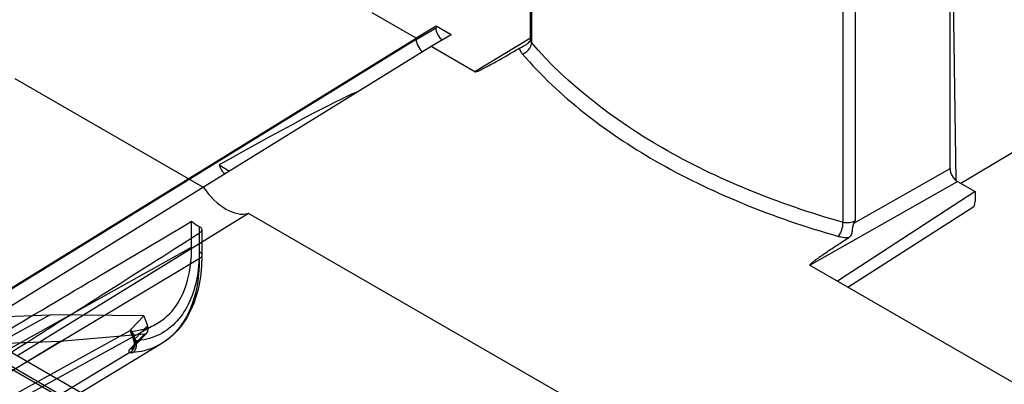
# Model space of a CAD drawing. Header units: millimetres. Extents: x 42 to 325, y 161 to 350.
# Tile 23 of 25: x 229 to 284, y 204 to 225. Entities that reach past the tile are written whole.
import ezdxf

# ---------------------------------------------------------------- set-up
doc = ezdxf.new("R2010")
doc.units = ezdxf.units.MM
doc.header["$LTSCALE"] = 33.284514
doc.layers.get('0').update_dxf_attribs({"linetype": 'CONTINUOUS'})

msp = doc.modelspace()

# ---------------------------------------------------------------- linework, layer by layer
at = {"color": 7}
for p, q in [((257.643, 223.908), (257.643, 235.791)), ((257.708, 235.635), (257.708, 223.743)), ((281.373, 216.617), (281.373, 228.619)), ((281.724, 215.948), (281.533, 228.471)), ((276.012, 225.524), (276.012, 213.664)), ((251.179, 224.005), (248.703, 225.435)), ((275.324, 213.572), (275.324, 225.464)), ((252.311, 224.67), (251.179, 224.005)), ((251.181, 223.925), (252.311, 224.577)), ((253.159, 224.18), (252.311, 224.67)), ((252.311, 224.67), (252.311, 224.577)), ((251.181, 223.925), (225.193, 207.873)), ((225.249, 207.989), (251.179, 224.005)), ((253.159, 224.18), (252.028, 223.516)), ((257.643, 223.994), (254.505, 222.086)), ((257.643, 223.909), (257.64, 223.876)), ((252.028, 223.516), (226.098, 207.499)), ((254.505, 222.086), (252.028, 223.516)), ((239.157, 215.554), (228.506, 221.704)), ((288.022, 219.379), (281.989, 215.772)), ((240.038, 216.822), (240.634, 216.478)), ((275.938, 213.533), (281.373, 216.617)), ((273.452, 211.147), (281.797, 215.883)), ((281.797, 215.883), (282.787, 215.311)), ((282.787, 215.311), (275.015, 210.245)), ((282.787, 215.311), (282.787, 214.754)), ((275.602, 209.905), (282.722, 214.471)), ((241.706, 214.083), (228.647, 206.017)), ((271.842, 196.684), (241.706, 214.083)), ((238.487, 212.173), (238.487, 213.632)), ((238.917, 213.343), (238.923, 211.52)), ((239.064, 213.157), (239.064, 211.72)), ((226.79, 205.651), (238.487, 212.173)), ((227.969, 204.97), (238.923, 211.52)), ((273.452, 211.147), (285.12, 204.41)), ((230.493, 208.344), (217.334, 201.102)), ((224.672, 208.131), (230.493, 208.344)), ((235.785, 208.279), (230.493, 208.344)), ((235.045, 207.514), (235.785, 208.279)), ((235.785, 208.279), (235.99, 207.714)), ((224.834, 201.423), (236.471, 207.814)), ((235.99, 207.714), (235.25, 206.949)), ((223.351, 201.028), (235.015, 207.447)), ((226.098, 207.499), (249.087, 194.227)), ((235.818, 207.246), (231.044, 206.829)), ((235.818, 207.246), (234.993, 206.393)), ((235.016, 207.445), (235.219, 206.886)), ((235.25, 206.949), (235.045, 207.514)), ((235.332, 206.863), (235.13, 207.418)), ((235.17, 206.498), (235.955, 207.309)), ((231.044, 206.829), (202.299, 205.776)), ((218.099, 198.999), (231.044, 206.829)), ((248.678, 193.501), (225.688, 206.773)), ((236.801, 206.725), (225.791, 200.05)), ((234.997, 206.216), (223.905, 199.506)), ((248.784, 193.589), (227.975, 205.603))]:
    msp.add_line(p, q, dxfattribs=at)
for points in [[(257.64, 223.876), (257.632, 223.85), (257.63, 223.847)], [(235.219, 206.886), (235.243, 206.684), (235.199, 206.541), (235.17, 206.497)]]:
    msp.add_lwpolyline(points, dxfattribs=at)
msp.add_arc((256.872, 224.431), 21.961, 330.2498, 330.6424, dxfattribs=at)
for centre, major_axis, ratio, start_param, end_param in [((235.881, 213.968), (12.162, 7.013), 0.030215, 0.138633, 1.204645), ((281.797, 216.372), (-0.3, 0.52), 0.577445, 0.785369, 2.356013), ((240.431, 216.778), (-1.499, 2.6), 0.577357, -4.57072, -3.282026), ((282.452, 214.54), (0.231, 0.444), 0.546381, -1.442677, -0.808987), ((261.156, 229.579), (123.646, 73.859), 0.01461, -1.861164, -1.7639), ((238.876, 215.817), (-1.499, 2.6), 0.577357, -4.110749, -3.906821), ((261.156, 229.579), (119.403, 76.31), 0.014575, -1.861752, -1.767395), ((235.638, 207.701), (-0.284, 0.42), 0.633888, -3.480463, -1.947552), ((235.491, 207.601), (0.476, 0.154), 0.254608, 2.695066, 3.134043)]:
    msp.add_ellipse(centre, major_axis=major_axis, ratio=ratio, start_param=start_param, end_param=end_param, dxfattribs=at)
for points, knots in [([(252.368, 224.298), (252.359, 224.322), (252.328, 224.412), (252.311, 224.507), (252.311, 224.577)], [0, 0, 0, 0, 0.26693, 1, 1, 1, 1]), ([(251.181, 223.925), (251.183, 223.79), (251.275, 223.52), (251.454, 223.302), (251.568, 223.222)], [0, 0, 0, 0, 0.492221, 1, 1, 1, 1]), ([(252.673, 223.883), (252.64, 223.908), (252.511, 224.023), (252.416, 224.175), (252.368, 224.298)], [0, 0, 0, 0, 0.236814, 1, 1, 1, 1]), ([(257.387, 223.626), (257.411, 223.641), (257.503, 223.701), (257.583, 223.78), (257.63, 223.847)], [0, 0, 0, 0, 0.257192, 1, 1, 1, 1]), ([(257.708, 223.743), (257.697, 223.755), (257.662, 223.804), (257.645, 223.865), (257.646, 223.908)], [0, 0, 0, 0, 0.266907, 1, 1, 1, 1]), ([(254.505, 222.086), (254.537, 222.08), (254.601, 222.102), (254.714, 222.147), (254.851, 222.212), (255.01, 222.292), (255.218, 222.401), (255.474, 222.539), (255.778, 222.709), (256.079, 222.88), (256.478, 223.109), (256.777, 223.281), (256.975, 223.398)], [0, 0, 0, 0, 0.034775, 0.067904, 0.132387, 0.195835, 0.258737, 0.383575, 0.507615, 0.631135, 0.754278, 1, 1, 1, 1]), ([(256.975, 223.399), (257.004, 223.418), (257.14, 223.497), (257.282, 223.563), (257.387, 223.626)], [0, 0, 0, 0, 0.22211, 1, 1, 1, 1]), ([(257.07, 223.365), (257.066, 223.371), (257.039, 223.394), (257.002, 223.397), (256.975, 223.398)], [0, 0, 0, 0, 0.203705, 1, 1, 1, 1]), ([(257.187, 223.106), (257.17, 223.125), (257.139, 223.165), (257.109, 223.22), (257.089, 223.263), (257.074, 223.296), (257.07, 223.33), (257.075, 223.355), (257.07, 223.365)], [0, 0, 0, 0, 0.26566, 0.518455, 0.642721, 0.764489, 0.882667, 1, 1, 1, 1]), ([(257.187, 223.106), (257.237, 223.122), (257.438, 223.216), (257.604, 223.394), (257.666, 223.551)], [0, 0, 0, 0, 0.237818, 1, 1, 1, 1]), ([(257.666, 223.551), (257.673, 223.567), (257.695, 223.629), (257.707, 223.695), (257.708, 223.743)], [0, 0, 0, 0, 0.271558, 1, 1, 1, 1]), ([(275.324, 213.572), (273.492, 214.09), (269.987, 215.286), (263.811, 218.269), (259.775, 221.345), (257.708, 223.743)], [0, 0, 0, 0, 0.277642, 0.538199, 1, 1, 1, 1]), ([(257.188, 223.106), (259.286, 220.671), (263.383, 217.55), (269.651, 214.522), (273.209, 213.308), (275.069, 212.783)], [0, 0, 0, 0, 0.461761, 0.722333, 1, 1, 1, 1]), ([(240.038, 216.822), (240.053, 216.771), (240.127, 216.58), (240.26, 216.406), (240.385, 216.318)], [0, 0, 0, 0, 0.254448, 1, 1, 1, 1]), ([(238.917, 213.343), (238.968, 213.315), (239.063, 213.251), (239.066, 213.066), (238.973, 212.998), (238.923, 212.966)], [0, 0, 0, 0, 0.359309, 0.633676, 1, 1, 1, 1]), ([(275.068, 212.782), (275.155, 212.886), (275.27, 213.15), (275.326, 213.428), (275.324, 213.572)], [0, 0, 0, 0, 0.483169, 1, 1, 1, 1]), ([(276.012, 213.664), (275.915, 213.602), (275.681, 213.534), (275.44, 213.541), (275.324, 213.572)], [0, 0, 0, 0, 0.48979, 1, 1, 1, 1]), ([(275.938, 213.533), (275.859, 213.396), (275.852, 213.155), (275.797, 212.861), (275.7, 212.752), (275.646, 212.717)], [0, 0, 0, 0, 0.536796, 0.780294, 1, 1, 1, 1]), ([(273.452, 211.147), (273.441, 211.166), (273.485, 211.215), (273.534, 211.261), (273.597, 211.315), (273.683, 211.383), (273.795, 211.467), (273.931, 211.566), (274.069, 211.664), (274.256, 211.794), (274.492, 211.955), (274.778, 212.147), (275.162, 212.402), (275.452, 212.591), (275.646, 212.717)], [0, 0, 0, 0, 0.024198, 0.053195, 0.083139, 0.113549, 0.175159, 0.237411, 0.300071, 0.363019, 0.489527, 0.616613, 0.744113, 1, 1, 1, 1]), ([(275.068, 212.782), (275.113, 212.77), (275.303, 212.725), (275.499, 212.711), (275.646, 212.717)], [0, 0, 0, 0, 0.242056, 1, 1, 1, 1]), ([(235.13, 207.418), (235.614, 207.459), (236.582, 207.739), (237.709, 208.814), (238.366, 210.366), (238.487, 211.543), (238.487, 212.173)], [0, 0, 0, 0, 0.227437, 0.453033, 0.705152, 1, 1, 1, 1]), ([(238.917, 211.924), (238.917, 211.38), (238.83, 210.348), (238.38, 208.945), (237.62, 207.835), (236.569, 207.095), (235.748, 206.897), (235.332, 206.863)], [0, 0, 0, 0, 0.238584, 0.44978, 0.638882, 0.817196, 1, 1, 1, 1]), ([(239.064, 211.72), (239.064, 211.17), (238.978, 210.119), (238.543, 208.677), (237.82, 207.509), (237.155, 206.939), (236.801, 206.725)], [0, 0, 0, 0, 0.288942, 0.549216, 0.783086, 1, 1, 1, 1]), ([(238.917, 211.924), (238.97, 211.894), (239.066, 211.818), (239.066, 211.625), (238.974, 211.55), (238.923, 211.52)], [0, 0, 0, 0, 0.35984, 0.653644, 1, 1, 1, 1]), ([(238.923, 211.52), (238.923, 210.949), (238.832, 209.866), (238.36, 208.392), (237.561, 207.226), (236.458, 206.45), (235.596, 206.242), (235.16, 206.206)], [0, 0, 0, 0, 0.238249, 0.449629, 0.639003, 0.817449, 1, 1, 1, 1]), ([(235.015, 207.447), (235.018, 207.439), (235.036, 207.422), (235.078, 207.416), (235.111, 207.417), (235.13, 207.418)], [0, 0, 0, 0, 0.212163, 0.534246, 1, 1, 1, 1]), ([(234.993, 206.393), (235.098, 206.422), (235.249, 206.548), (235.289, 206.776), (235.27, 206.894), (235.25, 206.949)], [0, 0, 0, 0, 0.481836, 0.74221, 1, 1, 1, 1]), ([(234.997, 206.216), (235.072, 206.252), (235.206, 206.368), (235.3, 206.611), (235.283, 206.787), (235.253, 206.866)], [0, 0, 0, 0, 0.329703, 0.665706, 1, 1, 1, 1]), ([(235.16, 206.206), (235.181, 206.219), (235.225, 206.252), (235.271, 206.306), (235.303, 206.358), (235.324, 206.399), (235.338, 206.434), (235.348, 206.463), (235.354, 206.484), (235.359, 206.506), (235.365, 206.537), (235.371, 206.576), (235.374, 206.626), (235.372, 206.694), (235.361, 206.775), (235.342, 206.836), (235.332, 206.863)], [0, 0, 0, 0, 0.098978, 0.224605, 0.287902, 0.350898, 0.413149, 0.443868, 0.474244, 0.504832, 0.536201, 0.601145, 0.668755, 0.738585, 0.882458, 1, 1, 1, 1]), ([(235.253, 206.866), (235.244, 206.867), (235.227, 206.871), (235.214, 206.895), (235.227, 206.923), (235.241, 206.94), (235.25, 206.949)], [0, 0, 0, 0, 0.244958, 0.420883, 0.650186, 1, 1, 1, 1]), ([(235.332, 206.863), (235.322, 206.861), (235.303, 206.86), (235.277, 206.86), (235.261, 206.864), (235.253, 206.866)], [0, 0, 0, 0, 0.382453, 0.714937, 1, 1, 1, 1]), ([(234.993, 206.393), (234.97, 206.369), (234.932, 206.331), (234.926, 206.242), (234.975, 206.223), (234.997, 206.216)], [0, 0, 0, 0, 0.430786, 0.689533, 1, 1, 1, 1]), ([(234.997, 206.216), (235.012, 206.212), (235.045, 206.206), (235.099, 206.202), (235.139, 206.204), (235.16, 206.206)], [0, 0, 0, 0, 0.277168, 0.606384, 1, 1, 1, 1])]:
    msp.add_open_spline(points, degree=3, knots=knots, dxfattribs=at)

doc.saveas('drawing.dxf')
